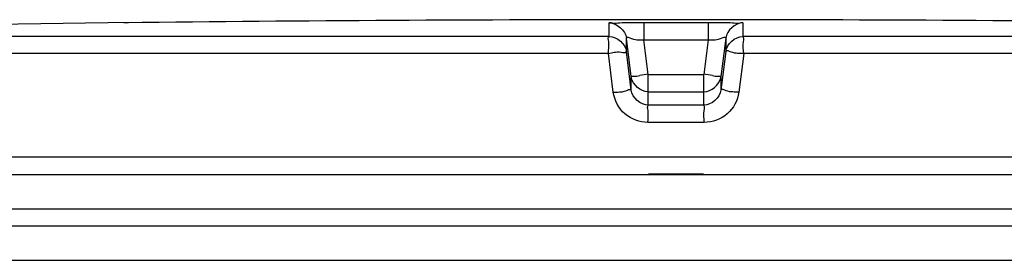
# Model space of a CAD drawing. Header units: millimetres. Extents: x 0 to 420, y 0 to 297.
# Tile 27 of 31: x 272.11 to 276.98, y 245.71 to 246.9. Entities that reach past the tile are written whole.
import ezdxf

# ---------------------------------------------------------------- set-up
doc = ezdxf.new("R2010")
doc.units = ezdxf.units.MM
doc.header["$LTSCALE"] = 23.1
doc.layers.get('0').update_dxf_attribs({"linetype": 'CONTINUOUS'})
doc.layers.add('01_GLOBAL', color=7, linetype='CONTINUOUS')

msp = doc.modelspace()

# ---------------------------------------------------------------- linework, layer by layer
at = {"color": 7, "linetype": 'Continuous'}
for p, q in [((272.7213, 246.8869), (272.5513, 246.8849)), ((272.6517, 246.886), (272.6295, 246.8858)), ((272.7202, 246.8869), (272.6517, 246.886)), ((272.7213, 246.8869), (272.7202, 246.8869)), ((268.9001, 246.1362), (281.8201, 246.1362)), ((268.9001, 245.9662), (281.8201, 245.9662)), ((268.9851, 245.8812), (281.7351, 245.8812))]:
    msp.add_line(p, q, dxfattribs=at)
at = {"color": 9, "linetype": 'Continuous'}
for p, q in [((272.7213, 246.887), (272.7213, 246.8869)), ((275.0299, 246.8183), (275.0299, 246.8849)), ((275.2013, 246.8869), (275.2014, 246.801)), ((275.2013, 246.8869), (275.5189, 246.8869)), ((275.5189, 246.8869), (275.5188, 246.801)), ((275.6902, 246.8849), (275.6902, 246.8183)), ((275.6902, 246.8634), (275.6902, 246.8618)), ((275.0299, 246.8183), (268.9914, 246.8183)), ((275.0299, 246.8352), (275.0299, 246.8434)), ((275.0299, 246.8256), (275.0299, 246.8289)), ((275.1144, 246.7439), (275.1144, 246.8104)), ((275.1383, 246.6194), (275.1144, 246.8104)), ((275.2226, 246.6309), (275.2014, 246.801)), ((275.2014, 246.801), (275.5188, 246.801)), ((275.5188, 246.801), (275.4975, 246.6309)), ((275.6058, 246.8104), (275.5819, 246.6194)), ((275.6058, 246.8104), (275.6058, 246.7439)), ((281.7287, 246.8183), (275.6902, 246.8183)), ((275.0257, 246.7333), (268.9087, 246.7333)), ((275.0498, 246.5423), (275.0257, 246.7333)), ((275.1383, 246.5528), (275.1144, 246.7439)), ((275.6058, 246.7439), (275.5819, 246.5528)), ((275.6945, 246.7333), (275.6703, 246.5423)), ((281.8114, 246.7333), (275.6945, 246.7333)), ((275.1383, 246.5528), (275.1383, 246.6194)), ((275.1391, 246.614), (275.1383, 246.6194)), ((275.2226, 246.4781), (275.2226, 246.6309)), ((275.2226, 246.6309), (275.4975, 246.6309)), ((275.4975, 246.4781), (275.4975, 246.6309)), ((275.581, 246.6139), (275.5819, 246.6194)), ((275.5819, 246.6194), (275.5819, 246.5528)), ((275.2226, 246.545), (275.2216, 246.545)), ((275.2226, 246.545), (275.4975, 246.545)), ((275.4975, 246.545), (275.4985, 246.545)), ((275.4975, 246.4781), (275.2226, 246.4781)), ((275.4994, 246.3931), (275.2208, 246.3931)), ((281.8201, 246.2212), (268.9001, 246.2212)), ((275.2241, 246.1396), (275.4961, 246.1396))]:
    msp.add_line(p, q, dxfattribs=at)
for points in [[(275.0299, 246.8583), (275.0299, 246.8618), (275.0299, 246.8635), (275.0299, 246.8651), (275.03, 246.8666), (275.0299, 246.8681), (275.0299, 246.8696), (275.03, 246.871), (275.0299, 246.8725), (275.0299, 246.8739), (275.03, 246.8753), (275.0299, 246.8766), (275.03, 246.878), (275.03, 246.8794), (275.0299, 246.8807), (275.0297, 246.8821), (275.0297, 246.8835), (275.0299, 246.8849)], [(275.0299, 246.8458), (275.0299, 246.8545), (275.0299, 246.8583)], [(275.6902, 246.8849), (275.6905, 246.8835), (275.6904, 246.8821), (275.6902, 246.8807), (275.6901, 246.8794), (275.6902, 246.878), (275.6902, 246.8766), (275.6902, 246.8752), (275.6902, 246.8739)], [(275.6902, 246.8725), (275.6902, 246.871), (275.6902, 246.8696)], [(275.6902, 246.8681), (275.6902, 246.8666), (275.6902, 246.8651)]]:
    msp.add_lwpolyline(points, dxfattribs=at)
at = {"color": 7, "linetype": 'Continuous'}
for radius, start, end in [(245.5225, 89.384203, 90.615797), (245.5223, 90.655481, 91.486375)]:
    msp.add_arc((275.3601, 1.3787), radius, start, end, dxfattribs=at)
at = {"color": 9, "linetype": 'Continuous'}
for centre, start, end in [((276.0868, 239.7135), 97.1207, 97.46967), ((274.6334, 239.7135), 82.53033, 82.8793)]:
    msp.add_arc(centre, 6.9712, start, end, dxfattribs=at)
for points, knots in [([(275.0299, 246.8849), (275.0299, 246.8893), (275.057, 246.8806), (275.0832, 246.8894), (275.1406, 246.8856), (275.1795, 246.8869), (275.2013, 246.8869)], [0, 0, 0, 0, 0.077085, 0.294401, 0.619194, 1, 1, 1, 1]), ([(275.5189, 246.8869), (275.5406, 246.8869), (275.5796, 246.8856), (275.637, 246.8894), (275.6631, 246.8806), (275.6902, 246.8893), (275.6902, 246.8849)], [0, 0, 0, 0, 0.380806, 0.705599, 0.922915, 1, 1, 1, 1]), ([(275.0257, 246.7333), (275.0257, 246.7531), (275.0325, 246.7762), (275.0222, 246.8145), (275.0299, 246.8183)], [0, 0, 0, 0, 0.696676, 1, 1, 1, 1]), ([(275.1144, 246.8104), (275.1144, 246.8191), (275.1623, 246.7959), (275.181, 246.8034), (275.2014, 246.801)], [0, 0, 0, 0, 0.298558, 1, 1, 1, 1]), ([(275.5188, 246.801), (275.5391, 246.8034), (275.5578, 246.7959), (275.6058, 246.8191), (275.6058, 246.8104)], [0, 0, 0, 0, 0.701442, 1, 1, 1, 1]), ([(275.6945, 246.7333), (275.6945, 246.7531), (275.6876, 246.7762), (275.6979, 246.8145), (275.6902, 246.8183)], [0, 0, 0, 0, 0.696571, 1, 1, 1, 1]), ([(275.6945, 246.7333), (275.6737, 246.736), (275.6488, 246.7299), (275.6107, 246.7513), (275.6058, 246.7439)], [0, 0, 0, 0, 0.702786, 1, 1, 1, 1]), ([(275.0257, 246.7333), (275.0463, 246.7368), (275.0652, 246.7489), (275.1147, 246.735), (275.1144, 246.7439)], [0, 0, 0, 0, 0.702669, 1, 1, 1, 1]), ([(275.1383, 246.6194), (275.1383, 246.6232), (275.1612, 246.6181), (275.1702, 246.6242), (275.1805, 246.6255)], [0, 0, 0, 0, 0.268012, 1, 1, 1, 1]), ([(275.5397, 246.6255), (275.55, 246.6242), (275.559, 246.6181), (275.5819, 246.6232), (275.5819, 246.6194)], [0, 0, 0, 0, 0.731988, 1, 1, 1, 1]), ([(275.0498, 246.5423), (275.0706, 246.5448), (275.0957, 246.539), (275.1332, 246.56), (275.1383, 246.5528)], [0, 0, 0, 0, 0.703022, 1, 1, 1, 1]), ([(275.6703, 246.5423), (275.6496, 246.5448), (275.6245, 246.539), (275.587, 246.56), (275.5819, 246.5528)], [0, 0, 0, 0, 0.703022, 1, 1, 1, 1]), ([(275.2208, 246.3931), (275.1804, 246.3932), (275.0967, 246.4232), (275.0549, 246.5021), (275.0498, 246.5423)], [0, 0, 0, 0, 0.499748, 1, 1, 1, 1]), ([(275.6703, 246.5423), (275.6652, 246.5023), (275.6236, 246.4233), (275.5399, 246.3932), (275.4994, 246.3931)], [0, 0, 0, 0, 0.498891, 1, 1, 1, 1]), ([(275.2208, 246.3931), (275.2208, 246.4129), (275.2263, 246.439), (275.2171, 246.4715), (275.2226, 246.4781)], [0, 0, 0, 0, 0.697837, 1, 1, 1, 1]), ([(275.4994, 246.3931), (275.4994, 246.4129), (275.4939, 246.439), (275.503, 246.4715), (275.4975, 246.4781)], [0, 0, 0, 0, 0.697838, 1, 1, 1, 1])]:
    msp.add_open_spline(points, degree=3, knots=knots, dxfattribs=at)
for points in [[(275.0299, 246.8849), (275.0675, 246.8849), (275.1097, 246.8477), (275.1144, 246.8104)], [(275.6902, 246.8849), (275.6527, 246.8849), (275.6104, 246.8477), (275.6058, 246.8104)], [(275.0299, 246.8183), (275.0675, 246.8184), (275.1097, 246.7811), (275.1144, 246.7439)], [(275.6058, 246.7439), (275.6104, 246.7811), (275.6527, 246.8184), (275.6902, 246.8183)], [(275.2226, 246.4781), (275.1851, 246.4782), (275.1429, 246.5155), (275.1383, 246.5528)], [(275.5819, 246.5528), (275.5772, 246.5155), (275.5351, 246.4782), (275.4975, 246.4781)]]:
    msp.add_open_spline(points, degree=3, dxfattribs=at)
at = {"color": 7, "linetype": 'Continuous'}
for points in [[(275.2216, 246.545), (275.1858, 246.5454), (275.146, 246.5788), (275.1392, 246.614)], [(275.4985, 246.545), (275.5343, 246.5454), (275.5741, 246.5788), (275.581, 246.6139)]]:
    msp.add_open_spline(points, degree=3, dxfattribs=at)
at = {"layer": '01_GLOBAL', "color": 7, "linetype": 'Continuous'}
msp.add_line((268.9851, 245.8812), (281.7351, 245.8812), dxfattribs=at)
at = {"layer": '01_GLOBAL', "color": 9, "linetype": 'Continuous'}
msp.add_line((268.8151, 245.7112), (281.9051, 245.7112), dxfattribs=at)

doc.saveas('drawing.dxf')
